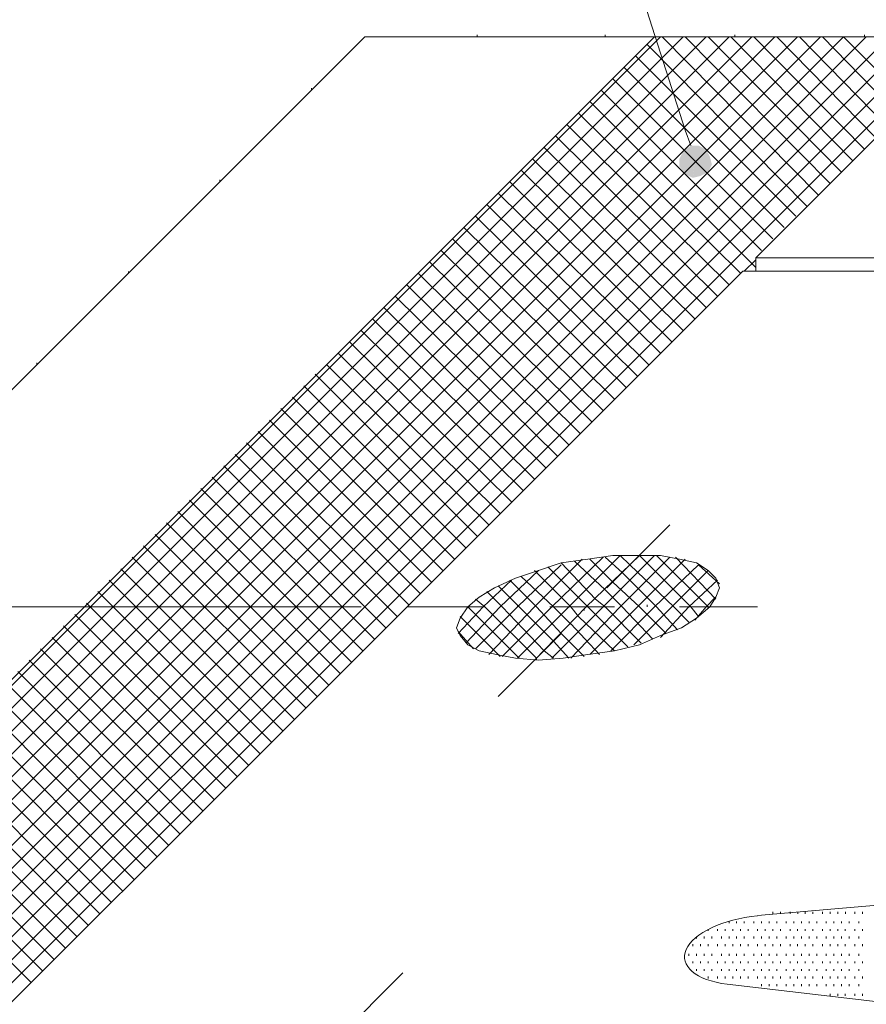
# Model space of a CAD drawing. Extents: x 309 to 1068, y 854 to 1368.
# Tile 39 of 82: x 434 to 464, y 990 to 1026. Entities that reach past the tile are written whole.
import ezdxf

# ---------------------------------------------------------------- set-up
doc = ezdxf.new("R2010")
doc.units = 0
doc.layers.get('0').update_dxf_attribs({"linetype": 'CONTINUOUS'})
doc.layers.add('PDF_Geometry', color=7, linetype='CONTINUOUS', true_color=0xffffff)

msp = doc.modelspace()

# ---------------------------------------------------------------- linework, layer by layer
at = {"lineweight": 20}
msp.add_lwpolyline([(392.768534, 972.043478), (445.95277, 1025.227764), (565.635095, 1025.227764), (565.635095, 1000.111284), (512.450624, 946.926687), (458.442665, 946.926687)], dxfattribs=at)
at = {"layer": 'PDF_Geometry', "color": 0, "lineweight": 15}
for points in [[(457.687784, 1021.316459), (457.482003, 1021.865365), (452.06044, 1038.815835)], [(403.199394, 972.043521), (456.383769, 1025.227896)], [(460.021227, 1017.267539), (467.98154, 1025.227852)], [(482.324632, 1017.267455), (460.021037, 1017.267455)], [(414.797209, 972.043521), (459.540335, 1016.786648)], [(459.540475, 1016.786973), (482.118288, 1016.786973), (482.186725, 1016.512755), (482.324538, 1016.306505), (482.52985, 1016.16963), (482.873444, 1016.032286), (483.2161, 1015.894942), (483.628132, 1015.826505)], [(445.815712, 1004.70944), (412.326805, 1004.70944)], [(467.226706, 999.356644), (485.481238, 997.228519), (485.687019, 997.160082), (485.8928, 997.091644), (486.098582, 997.023207), (486.235925, 996.885394), (486.304832, 996.817426), (486.304832, 996.680082), (486.304832, 996.542738), (486.235925, 996.404926), (486.098582, 996.268051), (485.961238, 996.130707), (485.755925, 995.993832), (485.549675, 995.925394), (485.274988, 995.787582), (485.000769, 995.787582), (484.726082, 995.719144), (460.08952, 993.591957)], [(458.991767, 991.121093), (477.24583, 988.993905), (477.520517, 988.924999), (477.726298, 988.856562), (477.863642, 988.788124), (478.000986, 988.719218), (478.069423, 988.581874), (478.069423, 988.444999), (478.069423, 988.307655), (478.000986, 988.170312), (477.863642, 988.032968), (477.726298, 987.895624), (477.520517, 987.758749), (477.314736, 987.689843), (477.040048, 987.621405), (476.76583, 987.552499), (476.491142, 987.484062), (451.85458, 985.356874)]]:
    msp.add_lwpolyline(points, dxfattribs=at)
at = {"layer": 'PDF_Geometry', "color": 252, "lineweight": 5}
for points in [[(408.003338, 966.965234), (403.199116, 971.837422), (403.405367, 972.043672), (456.589745, 1025.227578)], [(407.179742, 966.965234), (403.199116, 971.014297), (404.22849, 972.043672), (457.413337, 1025.227578)], [(406.356147, 966.965234), (403.199116, 970.190703), (405.052558, 972.043672), (458.236932, 1025.227578)], [(405.532559, 966.965234), (403.199116, 969.367109), (405.876146, 972.043672), (459.060524, 1025.227578)], [(404.709428, 966.965234), (403.199116, 968.543515), (406.699277, 972.043672), (459.883651, 1025.227578)], [(403.885839, 966.965234), (403.199116, 967.719922), (407.522865, 972.043672), (460.707243, 1025.227578)], [(403.268023, 966.965234), (408.345996, 972.043672), (461.530839, 1025.227578)], [(404.091619, 966.965234), (409.170056, 972.043672), (462.354431, 1025.227578)], [(404.914742, 966.965234), (409.993652, 972.043672), (463.178026, 1025.227578)], [(405.738803, 966.965234), (410.816775, 972.043672), (464.00115, 1025.227578)], [(406.562398, 966.965234), (411.640371, 972.043672), (464.824742, 1025.227578)], [(407.385522, 966.965234), (412.463959, 972.043672), (465.648337, 1025.227578)], [(408.209117, 966.965234), (413.287554, 972.043672), (466.471933, 1025.227578)], [(409.032713, 966.965234), (414.110678, 972.043672), (467.295056, 1025.227578)], [(444.854916, 1024.130089), (445.952728, 1025.227902)], [(448.835114, 1025.227764), (445.95277, 1025.227764)], [(450.001968, 1025.227764), (450.001968, 1025.29667)], [(453.433221, 1025.227764), (451.168221, 1025.227764)], [(454.599467, 1025.227764), (454.599467, 1025.29667)], [(458.099628, 1025.227764), (455.766192, 1025.227764)], [(462.28585, 1019.531751), (456.658506, 1025.227531)], [(462.697412, 1019.94425), (457.4821, 1025.227531)], [(463.109444, 1020.355345), (458.305225, 1025.227531)], [(463.521006, 1020.767375), (459.128819, 1025.227531)], [(459.266346, 1025.227764), (459.266346, 1025.29667)], [(463.932569, 1021.178939), (459.952412, 1025.227531)], [(462.766035, 1025.227764), (460.432592, 1025.227764)], [(464.344599, 1021.590969), (460.776006, 1025.227531)], [(464.756163, 1022.002532), (461.5996, 1025.227531)], [(465.168193, 1022.414563), (462.423194, 1025.227531)], [(465.579757, 1022.826126), (463.177882, 1025.227531)], [(463.932753, 1025.227764), (463.932753, 1025.29667)], [(461.873818, 1019.120656), (456.109599, 1024.953313)], [(461.462257, 1018.777064), (455.697569, 1024.541751)], [(461.050693, 1018.365031), (455.286005, 1024.13019)], [(460.638663, 1017.953938), (454.873975, 1023.718155)], [(444.03146, 1023.306022), (444.03146, 1023.375398)], [(460.227099, 1017.541906), (454.462411, 1023.306594)], [(460.02085, 1016.924095), (454.05085, 1022.894564)], [(441.561149, 1020.836179), (443.207864, 1022.482894)], [(459.471943, 1016.718783), (453.638818, 1022.483)], [(459.060381, 1016.306751), (453.227256, 1022.07097)], [(458.648819, 1015.894719), (452.815224, 1021.659875)], [(458.236787, 1015.483157), (452.403662, 1021.247376)], [(457.825224, 1015.071593), (451.992101, 1020.836281)], [(457.413194, 1014.659563), (451.580069, 1020.423782)], [(440.737554, 1020.012584), (440.737554, 1020.081023)], [(457.00163, 1014.248), (451.168507, 1020.012219)], [(456.5896, 1013.835969), (450.756475, 1019.601126)], [(438.266774, 1017.541804), (439.913961, 1019.188519)], [(456.178036, 1013.424406), (450.344912, 1019.188625)], [(455.766475, 1013.012844), (449.93335, 1018.777064)], [(455.354443, 1012.600812), (449.521319, 1018.365031)], [(454.942881, 1012.189251), (449.109756, 1017.953938)], [(454.530849, 1011.777218), (448.697725, 1017.541906)], [(454.119287, 1011.366125), (448.286162, 1017.130344)], [(459.609429, 1016.787267), (460.020995, 1017.198828)], [(437.443647, 1016.718677), (437.443647, 1016.786648)], [(453.707726, 1010.953625), (447.874599, 1016.718783)], [(453.295694, 1010.542531), (447.462569, 1016.306751)], [(434.972867, 1014.247898), (436.620055, 1015.894617)], [(452.884132, 1010.130031), (447.051006, 1015.894719)], [(452.4721, 1009.718469), (446.638975, 1015.483157)], [(452.060538, 1009.307376), (446.227412, 1015.071593)], [(451.648974, 1008.894876), (445.815849, 1014.659563)], [(451.236944, 1008.483314), (445.403818, 1014.248)], [(450.825381, 1008.071282), (444.992256, 1013.835969)], [(434.149272, 1013.424302), (434.149272, 1013.492742)], [(450.41335, 1007.660188), (444.580224, 1013.424406)], [(450.001787, 1007.248156), (444.168662, 1013.08175)], [(449.590224, 1006.836594), (443.7571, 1012.66925)], [(449.178194, 1006.425032), (443.345068, 1012.258156)], [(448.766631, 1006.013), (442.933506, 1011.845656)], [(448.3546, 1005.600969), (442.521475, 1011.434094)], [(447.943037, 1005.189406), (442.109912, 1011.023001)], [(447.531475, 1004.777845), (441.69835, 1010.610501)], [(447.119443, 1004.365813), (441.286319, 1010.198939)], [(446.707881, 1003.95425), (440.874756, 1009.786907)], [(446.295849, 1003.542219), (440.462725, 1009.375814)], [(445.884287, 1003.130656), (440.051162, 1008.963781)], [(445.472725, 1002.719095), (439.6396, 1008.55222)], [(445.060693, 1002.307063), (439.227569, 1008.140656)], [(444.649132, 1001.895501), (438.816006, 1007.728625)], [(444.237099, 1001.483469), (438.403975, 1007.316594)], [(443.825538, 1001.072376), (437.992412, 1006.905031)], [(443.413975, 1000.659875), (437.58085, 1006.49347)], [(450.41349, 1002.993553), (452.060678, 1004.709178), (453.776303, 1006.424803)], [(450.89397, 1002.924588), (452.678033, 1004.709119), (454.531002, 1006.493181)], [(451.442915, 1002.856152), (453.295883, 1004.709121), (455.148852, 1006.56209)], [(452.060581, 1002.787759), (453.91355, 1004.709165), (455.834956, 1006.561665)], [(452.678118, 1002.856152), (454.531087, 1004.709121), (456.384056, 1006.56209)], [(453.021341, 1006.287405), (454.256497, 1004.983343), (454.599622, 1004.709124)], [(453.364506, 1002.856152), (455.148569, 1004.709121), (456.9331, 1006.493183)], [(453.501707, 1006.355841), (454.599519, 1005.326466), (455.217332, 1004.709122)], [(454.050709, 1006.424835), (454.874302, 1005.601241), (455.834771, 1004.70921)], [(454.050709, 1002.993553), (455.766334, 1004.709178), (457.481959, 1006.424803)], [(454.59971, 1006.493242), (455.217523, 1005.944335), (456.452679, 1004.709179)], [(455.148655, 1006.561906), (455.49178, 1006.21925), (457.070061, 1004.709406)], [(455.766335, 1006.561906), (455.834773, 1006.561906), (457.687742, 1004.709406)], [(458.305422, 1004.640214), (458.305422, 1004.709121), (456.452453, 1006.562089)], [(458.579908, 1004.983394), (457.138971, 1006.493238)], [(443.001944, 1000.248782), (437.168819, 1006.081438)], [(449.590038, 1003.405154), (450.825194, 1004.709216), (452.197694, 1006.01281)], [(449.933253, 1003.199046), (451.443097, 1004.708889), (453.021378, 1006.219202)], [(452.060581, 1006.012948), (453.364643, 1004.708885), (453.638862, 1004.36576)], [(455.42317, 1003.267753), (453.982232, 1004.709159), (452.540826, 1006.150097)], [(454.805632, 1003.130653), (456.383914, 1004.709403), (457.962195, 1006.219247)], [(455.629078, 1003.336761), (457.001578, 1004.709261), (458.30564, 1006.012855)], [(458.717252, 1005.532769), (457.962096, 1006.219019)], [(442.590381, 999.836282), (436.757256, 1005.669876)], [(449.315537, 1003.748047), (450.207568, 1004.708985), (451.236943, 1005.669922)], [(451.168457, 1005.669725), (452.129394, 1004.709256), (453.021426, 1003.74785)], [(451.580158, 1005.806839), (452.746877, 1004.709027), (453.36422, 1004.091214)], [(456.589781, 1003.610933), (457.619156, 1004.709214), (458.648531, 1005.669683)], [(442.17835, 999.424719), (436.345225, 1005.257844)], [(450.344969, 1005.258167), (450.893875, 1004.70926), (452.403719, 1003.130979)], [(450.756713, 1005.463674), (451.5114, 1004.708987), (452.747025, 1003.47383)], [(449.933253, 1004.983394), (450.276378, 1004.709175), (452.129347, 1002.856207)], [(457.824999, 1004.228942), (458.236561, 1004.709411), (458.579686, 1005.052536)], [(441.766787, 999.013626), (435.933662, 1004.846282)], [(451.511636, 1002.856152), (449.658668, 1004.709121)], [(451.442816, 1004.709222), (451.442816, 1004.77766)], [(453.844838, 1004.572013), (453.844838, 1004.639981)], [(453.982044, 1004.709222), (453.982044, 1004.77766)], [(455.90345, 1003.40516), (454.599856, 1004.709222)], [(456.315337, 1003.542554), (455.217524, 1004.709273)], [(456.79576, 1003.748047), (455.834822, 1004.708985)], [(456.109222, 1004.709222), (456.109222, 1004.77766)], [(457.207461, 1003.885434), (456.452774, 1004.709027)], [(457.619205, 1004.160163), (457.070299, 1004.70907)], [(457.962385, 1004.365714), (457.687697, 1004.709307)], [(441.355225, 998.601126), (435.5221, 1004.43472)], [(450.825483, 1002.924358), (449.384077, 1004.365764)], [(454.94289, 1003.130653), (453.638827, 1004.365809)], [(440.943194, 998.190032), (435.110069, 1004.022689)], [(449.864546, 1003.199046), (449.315639, 1003.816858)], [(454.393745, 1002.993553), (453.36437, 1004.091365)], [(440.531631, 997.777532), (434.698506, 1003.611126)], [(453.295785, 1002.856152), (452.746878, 1003.473965)], [(453.844786, 1002.924588), (453.021193, 1003.748181)], [(440.1196, 997.366438), (434.286475, 1003.199095)], [(452.746826, 1002.856152), (452.403701, 1003.13084)], [(439.708037, 996.954407), (433.874912, 1002.788001)], [(452.129117, 1002.787759), (452.129117, 1002.856197)], [(439.296475, 996.542844), (433.46335, 1002.375501)], [(438.884444, 996.131282), (433.051319, 1001.964407)], [(438.472881, 995.719251), (432.639756, 1001.551906)], [(438.06085, 995.307219), (432.227725, 1001.140345)], [(437.649287, 994.895657), (431.816162, 1000.729251)], [(437.237725, 994.484094), (431.4046, 1000.316751)], [(436.825694, 994.072063), (430.992569, 999.905657)], [(436.414131, 993.660501), (430.581006, 999.493157)], [(436.0021, 993.248469), (430.168975, 999.082063)], [(435.590537, 992.836907), (429.757412, 998.670032)], [(435.179115, 992.424921), (429.34599, 998.258048)], [(434.767085, 992.01336), (428.93396, 997.846483)], [(434.355527, 991.601796), (428.522402, 997.434921)], [(433.943497, 991.189766), (428.110371, 997.022891)]]:
    msp.add_lwpolyline(points, dxfattribs=at)
at = {"layer": 'PDF_Geometry', "color": 252, "lineweight": 15}
msp.add_lwpolyline([(460.021034, 1017.267539), (460.021034, 1016.787071)], dxfattribs=at)
at = {"layer": 'PDF_Geometry', "color": 0, "lineweight": 5}
for points in [[(454.668375, 1005.395553), (456.932906, 1007.660084)], [(447.46266, 1004.709222), (450.276097, 1004.709222)], [(452.609535, 1004.709222), (454.942972, 1004.709222)], [(457.27604, 1004.709222), (460.089477, 1004.709222)], [(450.756713, 1001.483419), (453.021244, 1003.74795)], [(444.992166, 989.199674), (447.325604, 991.533112)]]:
    msp.add_lwpolyline(points, dxfattribs=at)
at = {"layer": 'PDF_Geometry', "color": 0, "lineweight": 15}
msp.add_lwpolyline([(458.374129, 1004.709222), (458.57991, 1005.052347), (458.717254, 1005.395472), (458.57991, 1005.738597), (458.305692, 1006.013285), (457.89366, 1006.287504), (457.276317, 1006.424847), (456.590067, 1006.561722), (455.766473, 1006.561722), (454.874442, 1006.561722), (453.981942, 1006.424847), (453.021473, 1006.287504), (452.197879, 1006.013285), (451.374285, 1005.738597), (450.619598, 1005.395472), (450.070691, 1005.052347), (449.65866, 1004.709222), (449.384442, 1004.29766), (449.247097, 1003.954066), (449.384442, 1003.679847), (449.65866, 1003.336722), (450.070691, 1003.130472), (450.688036, 1002.993597), (451.374285, 1002.856254), (452.197879, 1002.787816), (453.08991, 1002.856254), (453.981942, 1002.993597), (454.942879, 1003.130472), (455.83491, 1003.336722), (456.590067, 1003.679847), (457.344754, 1003.954066), (457.89366, 1004.29766)], close=True, dxfattribs=at)
at = {"layer": 'PDF_Geometry', "color": 252, "lineweight": 9}
for points in [[(460.638618, 993.660208), (460.638618, 993.729114)], [(460.913305, 993.660208), (460.913305, 993.729114)], [(461.256429, 993.660208), (461.256429, 993.729114)], [(461.531118, 993.660208), (461.531118, 993.729114)], [(461.805336, 993.660208), (461.805336, 993.729114)], [(462.080023, 993.660208), (462.080023, 993.729114)], [(462.42268, 993.660208), (462.42268, 993.729114)], [(462.697367, 993.660208), (462.697367, 993.729114)], [(462.972055, 993.660208), (462.972055, 993.729114)], [(463.246743, 993.660208), (463.246743, 993.729114)], [(463.589399, 993.660208), (463.589399, 993.729114)], [(463.864086, 993.660208), (463.864086, 993.729114)], [(459.060336, 993.317083), (459.060336, 993.385989)], [(459.334555, 993.317083), (459.334555, 993.385989)], [(459.609242, 993.317083), (459.609242, 993.385989)], [(459.952836, 993.317083), (459.952836, 993.385989)], [(460.227054, 993.317083), (460.227054, 993.385989)], [(460.501743, 993.317083), (460.501743, 993.385989)], [(460.775961, 993.317083), (460.775961, 993.385989)], [(461.119086, 993.317083), (461.119086, 993.385989)], [(461.393774, 993.317083), (461.393774, 993.385989)], [(461.668461, 993.317083), (461.668461, 993.385989)], [(461.942679, 993.317083), (461.942679, 993.385989)], [(462.217368, 993.317083), (462.217368, 993.385989)], [(462.560024, 993.317083), (462.560024, 993.385989)], [(462.834711, 993.317083), (462.834711, 993.385989)], [(463.109399, 993.317083), (463.109399, 993.385989)], [(463.384086, 993.317083), (463.384086, 993.385989)], [(463.726743, 993.317083), (463.726743, 993.385989)], [(457.893662, 992.768285), (457.893662, 992.836722)], [(458.16835, 992.768285), (458.16835, 992.836722)], [(458.30518, 993.042864), (458.30518, 993.111302)], [(458.442568, 992.768285), (458.442568, 992.836722)], [(458.648773, 993.042864), (458.648773, 993.111302)], [(458.785693, 992.768285), (458.785693, 992.836722)], [(458.922993, 993.042864), (458.922993, 993.111302)], [(459.060381, 992.768285), (459.060381, 992.836722)], [(459.19768, 993.042864), (459.19768, 993.111302)], [(459.335068, 992.768285), (459.335068, 992.836722)], [(459.471898, 993.042864), (459.471898, 993.111302)], [(459.609287, 992.768285), (459.609287, 992.836722)], [(459.746587, 993.042864), (459.746587, 993.111302)], [(459.952412, 992.768285), (459.952412, 992.836722)], [(460.089756, 993.042972), (460.089756, 993.11141)], [(460.2271, 992.768285), (460.2271, 992.836722)], [(460.364443, 993.042972), (460.364443, 993.11141)], [(460.501318, 992.768285), (460.501318, 992.836722)], [(460.638662, 993.042972), (460.638662, 993.11141)], [(460.776006, 992.768285), (460.776006, 992.836722)], [(460.91335, 993.042972), (460.91335, 993.11141)], [(461.119131, 992.768285), (461.119131, 992.836722)], [(461.256475, 993.042972), (461.256475, 993.11141)], [(461.393818, 992.768285), (461.393818, 992.836722)], [(461.530693, 993.042972), (461.530693, 993.11141)], [(461.668037, 992.768285), (461.668037, 992.836722)], [(461.805381, 993.042972), (461.805381, 993.11141)], [(461.942725, 992.768285), (461.942725, 992.836722)], [(462.080068, 993.042972), (462.080068, 993.11141)], [(462.216943, 992.768285), (462.216943, 992.836722)], [(462.423193, 993.042972), (462.423193, 993.11141)], [(462.560068, 992.768285), (462.560068, 992.836722)], [(462.697412, 993.042972), (462.697412, 993.11141)], [(462.834756, 992.768285), (462.834756, 992.836722)], [(462.9721, 993.042972), (462.9721, 993.11141)], [(463.109443, 992.768285), (463.109443, 992.836722)], [(463.246318, 993.042972), (463.246318, 993.11141)], [(463.383662, 992.768285), (463.383662, 992.836722)], [(463.589443, 993.042972), (463.589443, 993.11141)], [(463.726787, 992.768285), (463.726787, 992.836722)], [(463.864131, 993.042972), (463.864131, 993.11141)], [(457.756318, 992.494066), (457.756318, 992.562503)], [(458.031006, 992.494066), (458.031006, 992.562503)], [(458.305693, 992.494066), (458.305693, 992.562503)], [(458.648818, 992.494066), (458.648818, 992.562503)], [(458.923037, 992.494066), (458.923037, 992.562503)], [(459.197725, 992.494066), (459.197725, 992.562503)], [(459.471943, 992.494066), (459.471943, 992.562503)], [(459.746631, 992.494066), (459.746631, 992.562503)], [(460.089756, 992.494066), (460.089756, 992.562503)], [(460.364443, 992.494066), (460.364443, 992.562503)], [(460.638662, 992.494066), (460.638662, 992.562503)], [(460.91335, 992.494066), (460.91335, 992.562503)], [(461.256475, 992.494066), (461.256475, 992.562503)], [(461.530693, 992.494066), (461.530693, 992.562503)], [(461.805381, 992.494066), (461.805381, 992.562503)], [(462.080068, 992.494066), (462.080068, 992.562503)], [(462.423193, 992.494066), (462.423193, 992.562503)], [(462.697412, 992.494066), (462.697412, 992.562503)], [(462.9721, 992.494066), (462.9721, 992.562503)], [(463.246318, 992.494066), (463.246318, 992.562503)], [(463.589443, 992.494066), (463.589443, 992.562503)], [(463.864131, 992.494066), (463.864131, 992.562503)], [(457.619443, 992.150941), (457.619443, 992.219378)], [(457.893662, 992.150941), (457.893662, 992.219378)], [(458.16835, 992.150941), (458.16835, 992.219378)], [(458.442568, 992.150941), (458.442568, 992.219378)], [(458.785693, 992.150941), (458.785693, 992.219378)], [(459.060381, 992.150941), (459.060381, 992.219378)], [(459.335068, 992.150941), (459.335068, 992.219378)], [(459.609287, 992.150941), (459.609287, 992.219378)], [(459.952412, 992.150941), (459.952412, 992.219378)], [(460.2271, 992.150941), (460.2271, 992.219378)], [(460.501318, 992.150941), (460.501318, 992.219378)], [(460.776006, 992.150941), (460.776006, 992.219378)], [(461.119131, 992.150941), (461.119131, 992.219378)], [(461.393818, 992.150941), (461.393818, 992.219378)], [(461.668037, 992.150941), (461.668037, 992.219378)], [(461.942725, 992.150941), (461.942725, 992.219378)], [(462.216943, 992.150941), (462.216943, 992.219378)], [(462.560068, 992.150941), (462.560068, 992.219378)], [(462.834756, 992.150941), (462.834756, 992.219378)], [(463.109443, 992.150941), (463.109443, 992.219378)], [(463.383662, 992.150941), (463.383662, 992.219378)], [(463.726787, 992.150941), (463.726787, 992.219378)], [(457.756318, 991.876253), (457.756318, 991.944691)], [(458.031006, 991.876253), (458.031006, 991.944691)], [(458.305693, 991.876253), (458.305693, 991.944691)], [(458.648818, 991.876253), (458.648818, 991.944691)], [(458.923037, 991.876253), (458.923037, 991.944691)], [(459.197725, 991.876253), (459.197725, 991.944691)], [(459.471943, 991.876253), (459.471943, 991.944691)], [(459.746631, 991.876253), (459.746631, 991.944691)], [(460.089756, 991.876253), (460.089756, 991.944691)], [(460.364443, 991.876253), (460.364443, 991.944691)], [(460.638662, 991.876253), (460.638662, 991.944691)], [(460.91335, 991.876253), (460.91335, 991.944691)], [(461.256475, 991.876253), (461.256475, 991.944691)], [(461.530693, 991.876253), (461.530693, 991.944691)], [(461.805381, 991.876253), (461.805381, 991.944691)], [(462.080068, 991.876253), (462.080068, 991.944691)], [(462.423193, 991.876253), (462.423193, 991.944691)], [(462.697412, 991.876253), (462.697412, 991.944691)], [(462.9721, 991.876253), (462.9721, 991.944691)], [(463.246318, 991.876253), (463.246318, 991.944691)], [(463.589443, 991.876253), (463.589443, 991.944691)], [(463.864131, 991.876253), (463.864131, 991.944691)], [(457.893662, 991.601566), (457.893662, 991.670003)], [(458.16835, 991.601566), (458.16835, 991.670003)], [(458.30527, 991.326958), (458.30527, 991.395865)], [(458.442568, 991.601566), (458.442568, 991.670003)], [(458.648395, 991.326958), (458.648395, 991.395865)], [(458.785693, 991.601566), (458.785693, 991.670003)], [(458.923083, 991.326958), (458.923083, 991.395865)], [(459.060381, 991.601566), (459.060381, 991.670003)], [(459.19777, 991.326958), (459.19777, 991.395865)], [(459.335068, 991.601566), (459.335068, 991.670003)], [(459.471989, 991.326958), (459.471989, 991.395865)], [(459.609333, 991.601646), (459.609333, 991.670083)], [(459.746677, 991.326958), (459.746677, 991.395865)], [(459.952458, 991.601646), (459.952458, 991.670083)], [(460.089802, 991.326958), (460.089802, 991.395865)], [(460.227145, 991.601646), (460.227145, 991.670083)], [(460.36402, 991.326958), (460.36402, 991.395865)], [(460.501364, 991.601646), (460.501364, 991.670083)], [(460.638708, 991.326958), (460.638708, 991.395865)], [(460.776052, 991.601646), (460.776052, 991.670083)], [(460.913395, 991.326958), (460.913395, 991.395865)], [(461.119177, 991.601646), (461.119177, 991.670083)], [(461.25652, 991.326958), (461.25652, 991.395865)], [(461.393395, 991.601646), (461.393395, 991.670083)], [(461.530739, 991.326958), (461.530739, 991.395865)], [(461.668083, 991.601646), (461.668083, 991.670083)], [(461.805427, 991.326958), (461.805427, 991.395865)], [(461.94277, 991.601646), (461.94277, 991.670083)], [(462.079645, 991.326958), (462.079645, 991.395865)], [(462.216989, 991.601646), (462.216989, 991.670083)], [(462.42277, 991.326958), (462.42277, 991.395865)], [(462.560114, 991.601646), (462.560114, 991.670083)], [(462.697458, 991.326958), (462.697458, 991.395865)], [(462.834802, 991.601646), (462.834802, 991.670083)], [(462.972145, 991.326958), (462.972145, 991.395865)], [(463.10902, 991.601646), (463.10902, 991.670083)], [(463.246364, 991.326958), (463.246364, 991.395865)], [(463.383708, 991.601646), (463.383708, 991.670083)], [(463.589489, 991.326958), (463.589489, 991.395865)], [(463.726833, 991.601646), (463.726833, 991.670083)], [(463.864177, 991.326958), (463.864177, 991.395865)], [(460.227145, 991.05274), (460.227145, 991.121177)], [(460.501364, 991.05274), (460.501364, 991.121177)], [(460.776052, 991.05274), (460.776052, 991.121177)], [(461.119177, 991.05274), (461.119177, 991.121177)], [(461.393395, 991.05274), (461.393395, 991.121177)], [(461.668083, 991.05274), (461.668083, 991.121177)], [(461.94277, 991.05274), (461.94277, 991.121177)], [(462.216989, 991.05274), (462.216989, 991.121177)], [(462.560114, 991.05274), (462.560114, 991.121177)], [(462.834802, 991.05274), (462.834802, 991.121177)], [(463.10902, 991.05274), (463.10902, 991.121177)], [(463.383708, 991.05274), (463.383708, 991.121177)], [(463.726833, 991.05274), (463.726833, 991.121177)], [(462.697458, 990.709615), (462.697458, 990.778052)], [(462.972145, 990.709615), (462.972145, 990.778052)], [(463.246364, 990.709615), (463.246364, 990.778052)], [(463.589489, 990.709615), (463.589489, 990.778052)], [(463.864177, 990.709615), (463.864177, 990.778052)]]:
    msp.add_lwpolyline(points, dxfattribs=at)
at = {"layer": 'PDF_Geometry', "color": 0, "lineweight": 15}
msp.add_ellipse((460.15098, 992.351419), major_axis=(2.688617, 0.310193), ratio=0.458017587, start_param=1.540744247, end_param=4.214565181, dxfattribs=at)
for points in [[(457.413297, 1021.110494), (457.82486, 1020.7669), (457.687985, 1021.316275)], [(457.687927, 1021.316373), (457.824802, 1020.766998), (457.962615, 1021.316373)], [(457.825027, 1020.767515), (458.23659, 1021.179077), (457.962371, 1021.316421)], [(457.825027, 1020.767515), (458.374402, 1020.90439), (458.23659, 1021.179077)], [(457.276169, 1020.836279), (457.825075, 1020.766904), (457.413512, 1021.110498)], [(457.276169, 1020.561206), (457.825075, 1020.766988), (457.276169, 1020.836363)], [(457.825027, 1020.767515), (458.44284, 1020.630171), (458.374402, 1020.90439)], [(457.27604, 1020.561407), (457.481821, 1020.286719), (457.824946, 1020.767188)], [(457.482048, 1020.287006), (457.756267, 1020.150131), (457.825173, 1020.767475)], [(457.756692, 1020.149891), (458.03091, 1020.218329), (457.825129, 1020.767704)], [(458.30555, 1020.355341), (458.442894, 1020.630029), (457.825082, 1020.766904)], [(458.030964, 1020.218227), (458.305651, 1020.355102), (457.825182, 1020.767133)]]:
    msp.add_solid(points, dxfattribs=at)

doc.saveas('drawing.dxf')
